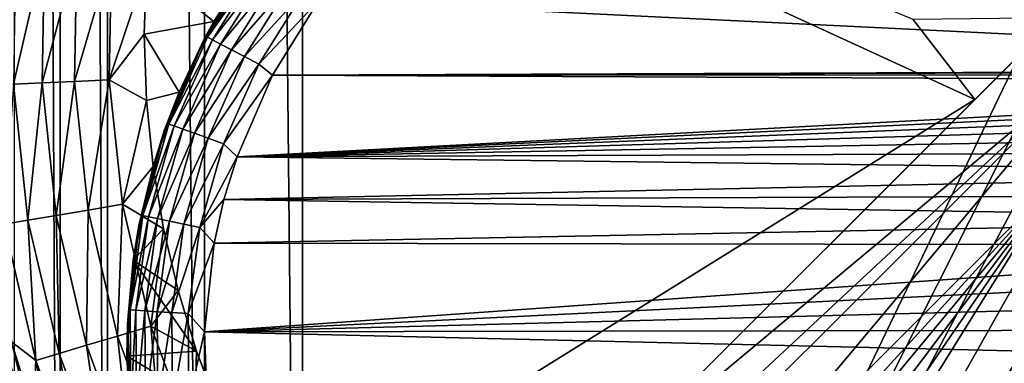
# Model space of a CAD drawing. Header units: metres. Extents: x -206 to 75, y -104 to 104.
# Tile 10 of 256: x -189.26 to -176.51, y -48.28 to -43.82. Entities that reach past the tile are written whole.
import ezdxf

# ---------------------------------------------------------------- set-up
doc = ezdxf.new("R2010")
doc.units = ezdxf.units.M
doc.layers.add('solid_01_1-CONSUMER_THERM_B_125288', color=7, linetype='CONTINUOUS')

msp = doc.modelspace()

# ---------------------------------------------------------------- linework, layer by layer
at = {"layer": 'solid_01_1-CONSUMER_THERM_B_125288'}
for points in [[(-168.648926, 67.29171), (-200.493088, -75.033852), (-200.514557, 74.966148)], [(-168.648926, 67.29171), (-168.75058, 66.747505), (-200.493088, -75.033852)], [(-168.75058, 66.747505), (-168.750504, 66.193886), (-200.493088, -75.033852)], [(-168.750504, 66.193886), (-168.731537, -66.252495), (-200.493088, -75.033852)], [(-185.604614, 63.572178, 75.400002), (-186.875885, 63.481842, 75.400002), (-185.595474, -63.627823, 75.400002)], [(-185.604614, 63.572178, 75.400002), (-185.595474, -63.627823, 75.400002), (-173.448456, -38.30254, 75.400002)], [(-186.875885, 63.481842, 75.400002), (-188.131836, 63.209873, 75.400002), (-186.86676, -63.53767, 75.400002)], [(-186.875885, 63.481842, 75.400002), (-186.86676, -63.53767, 75.400002), (-185.595474, -63.627823, 75.400002)], [(-188.131836, 63.209873, 75.400002), (-188.743393, 63.006863, 75.400002), (-188.122757, -63.265884, 75.400002)], [(-188.131836, 63.209873, 75.400002), (-188.122757, -63.265884, 75.400002), (-186.86676, -63.53767, 75.400002)], [(-188.743393, 63.006863, 75.400002), (-189.338531, 62.760765, 75.400002), (-188.734344, -63.062962, 75.400002)], [(-188.743393, 63.006863, 75.400002), (-188.734344, -63.062962, 75.400002), (-188.122757, -63.265884, 75.400002)], [(-189.338531, 62.760765, 75.400002), (-189.329514, -62.816952, 75.400002), (-188.734344, -63.062962, 75.400002)], [(-192.597351, -37.628326, 72.400002), (-177.690399, -43.816628, 72.400002), (-176.887238, -44.856941, 72.400002)], [(-192.59613, -54.628326, 72.400002), (-192.597351, -37.628326, 72.400002), (-176.887238, -44.856941, 72.400002)], [(-185.595474, -63.627823, 75.400002), (-173.264923, -39.066994, 75.400002), (-173.448456, -38.30254, 75.400002)], [(-185.595474, -63.627823, 75.400002), (-172.964066, -39.793324, 75.400002), (-173.264923, -39.066994, 75.400002)], [(-185.595474, -63.627823, 75.400002), (-172.553284, -40.46365, 75.400002), (-172.964066, -39.793324, 75.400002)], [(-185.595474, -63.627823, 75.400002), (-172.042709, -41.061462, 75.400002), (-172.553284, -40.46365, 75.400002)], [(-185.595474, -63.627823, 75.400002), (-171.444901, -41.572044, 75.400002), (-172.042709, -41.061462, 75.400002)], [(-185.595474, -63.627823, 75.400002), (-170.774567, -41.982819, 75.400002), (-171.444901, -41.572044, 75.400002)], [(-185.595474, -63.627823, 75.400002), (-170.048233, -42.283676, 75.400002), (-170.774567, -41.982819, 75.400002)], [(-185.595474, -63.627823, 75.400002), (-169.283783, -42.467205, 75.400002), (-170.048233, -42.283676, 75.400002)], [(-185.595474, -63.627823, 75.400002), (-76.395485, -63.61998, 75.400002), (-169.283783, -42.467205, 75.400002)], [(-189.306564, -42.885174, 2.826262), (-189.338547, -44.658401, 2.826262), (-188.935989, -42.914829, 3.113388)], [(-189.338547, -44.658401, 2.826262), (-188.967148, -44.642132, 3.113388), (-188.935989, -42.914829, 3.113388)], [(-188.935989, -42.914829, 3.113388), (-188.967148, -44.642132, 3.113388), (-188.518417, -42.948242, 3.325905)], [(-188.967148, -44.642132, 3.113388), (-188.548645, -44.623798, 3.325905), (-188.518417, -42.948242, 3.325905)], [(-188.518417, -42.948242, 3.325905), (-188.548645, -44.623798, 3.325905), (-188.068588, -42.984238, 3.45631)], [(-188.548645, -44.623798, 3.325905), (-188.097809, -44.60405, 3.45631), (-188.068588, -42.984238, 3.45631)], [(-188.068588, -42.984238, 3.45631), (-188.097809, -44.60405, 3.45631), (-187.614639, -43.154026, 3.5)], [(-186.19281, -42.986774, 3.5), (-187.614639, -43.154026, 3.5), (-186.744598, -43.844933, 3.5)], [(-186.870163, -44.075825, 12.5), (-186.19281, -42.986774, 12.5), (-186.744598, -43.844933, 3.5)], [(-186.172546, -43.001541, 12.722521), (-186.19281, -42.986774, 12.5), (-186.870163, -44.075825, 12.5)], [(-186.826828, -44.04744, 12.722521), (-186.172546, -43.001541, 12.722521), (-186.870163, -44.075825, 12.5)], [(-186.112701, -43.045155, 12.934086), (-186.172546, -43.001541, 12.722521), (-186.826828, -44.04744, 12.722521)], [(-186.761429, -44.08218, 12.934086), (-186.112701, -43.045155, 12.934086), (-186.826828, -44.04744, 12.722521)], [(-186.761429, -44.08218, 12.934086), (-186.016266, -43.115429, 13.12384), (-186.112701, -43.045155, 12.934086)], [(-186.19281, -42.986774, 12.5), (-186.19281, -42.986774, 3.5), (-186.744598, -43.844933, 3.5)], [(-188.097809, -44.60405, 3.45631), (-187.64502, -44.011383, 3.5), (-187.614639, -43.154026, 3.5)], [(-186.744598, -43.844933, 3.5), (-187.614639, -43.154026, 3.5), (-187.64502, -44.011383, 3.5)], [(-186.761429, -44.08218, 12.934086), (-186.656052, -44.138149, 13.12384), (-186.016266, -43.115429, 13.12384)], [(-186.656052, -44.138149, 13.12384), (-185.888107, -43.208832, 13.282251), (-186.016266, -43.115429, 13.12384)], [(-186.656052, -44.138149, 13.12384), (-186.515991, -44.21254, 13.282251), (-185.888107, -43.208832, 13.282251)], [(-186.515991, -44.21254, 13.282251), (-185.73465, -43.320667, 13.401358), (-185.888107, -43.208832, 13.282251)], [(-186.515991, -44.21254, 13.282251), (-186.348282, -44.301613, 13.401358), (-185.73465, -43.320667, 13.401358)], [(-186.348282, -44.301613, 13.401358), (-185.563599, -43.445316, 13.475177), (-185.73465, -43.320667, 13.401358)], [(-186.348282, -44.301613, 13.401358), (-186.161362, -44.40089, 13.475177), (-185.563599, -43.445316, 13.475177)], [(-185.563599, -43.445316, 13.475177), (-186.161362, -44.40089, 13.475177), (-185.384644, -43.575726, 13.5)], [(-186.161362, -44.40089, 13.475177), (-185.985992, -44.543011, 13.5), (-185.384644, -43.575726, 13.5)], [(-166.990143, -44.468784, 13.5), (-185.384644, -43.575726, 13.5), (-185.985992, -44.543011, 13.5)], [(-166.990143, -44.468784, 13.5), (-154.418198, -43.518776, 13.5), (-185.384644, -43.575726, 13.5)], [(-186.744598, -43.844933, 3.5), (-187.64502, -44.011383, 3.5), (-187.192688, -44.761379, 3.5)], [(-186.870163, -44.075825, 12.5), (-186.744598, -43.844933, 3.5), (-187.192688, -44.761379, 3.5)], [(-175.859512, -43.829079, 63.5205), (-181.802277, -49.772694, 65.853195), (-176.887238, -44.856941, 69.900002)], [(-175.350006, -44.380226, 63.5205), (-181.802277, -49.772694, 65.853195), (-175.859512, -43.829079, 63.5205)], [(-177.690399, -43.816628, 69.900002), (-175.823776, -43.793339, 69.900002), (-176.887238, -44.856941, 69.900002)], [(-176.887238, -44.856941, 69.900002), (-176.887238, -44.856941, 72.400002), (-177.690399, -43.816628, 72.400002)], [(-177.690399, -43.816628, 69.900002), (-176.887238, -44.856941, 69.900002), (-177.690399, -43.816628, 72.400002)], [(-175.859512, -43.829079, 63.5205), (-176.887238, -44.856941, 69.900002), (-175.823776, -43.793339, 69.900002)], [(-188.097809, -44.60405, 3.45631), (-187.617157, -44.869362, 3.5), (-187.64502, -44.011383, 3.5)], [(-187.192688, -44.761379, 3.5), (-187.64502, -44.011383, 3.5), (-187.617157, -44.869362, 3.5)], [(-187.381027, -45.25219, 12.5), (-186.870163, -44.075825, 12.5), (-187.192688, -44.761379, 3.5)], [(-187.327042, -45.175167, 12.722521), (-186.870163, -44.075825, 12.5), (-187.381027, -45.25219, 12.5)], [(-187.327042, -45.175167, 12.722521), (-186.826828, -44.04744, 12.722521), (-186.870163, -44.075825, 12.5)], [(-186.761429, -44.08218, 12.934086), (-186.826828, -44.04744, 12.722521), (-187.327042, -45.175167, 12.722521)], [(-186.761429, -44.08218, 12.934086), (-187.327042, -45.175167, 12.722521), (-187.257401, -45.200333, 12.934086)], [(-186.761429, -44.08218, 12.934086), (-187.257401, -45.200333, 12.934086), (-186.656052, -44.138149, 13.12384)], [(-187.257401, -45.200333, 12.934086), (-187.145172, -45.240883, 13.12384), (-186.656052, -44.138149, 13.12384)], [(-186.656052, -44.138149, 13.12384), (-187.145172, -45.240883, 13.12384), (-186.515991, -44.21254, 13.282251)], [(-187.145172, -45.240883, 13.12384), (-186.996033, -45.294773, 13.282251), (-186.515991, -44.21254, 13.282251)], [(-186.515991, -44.21254, 13.282251), (-186.996033, -45.294773, 13.282251), (-186.348282, -44.301613, 13.401358)], [(-186.996033, -45.294773, 13.282251), (-186.817444, -45.359303, 13.401358), (-186.348282, -44.301613, 13.401358)], [(-186.348282, -44.301613, 13.401358), (-186.817444, -45.359303, 13.401358), (-186.161362, -44.40089, 13.475177)], [(-175.350006, -44.380226, 63.5205), (-190.30397, -59.336338, 69.400002), (-190.82785, -58.799568, 69.400002)], [(-175.350006, -44.380226, 63.5205), (-190.82785, -58.799568, 69.400002), (-181.802277, -49.772694, 65.853195)], [(-175.350006, -44.380226, 63.5205), (-180.792206, -50.883945, 65.8731), (-190.30397, -59.336338, 69.400002)], [(-186.817444, -45.359303, 13.401358), (-186.618393, -45.431225, 13.475177), (-186.161362, -44.40089, 13.475177)], [(-186.161362, -44.40089, 13.475177), (-186.618393, -45.431225, 13.475177), (-185.985992, -44.543011, 13.5)], [(-167.386688, -44.486176, 13.5), (-166.990143, -44.468784, 13.5), (-185.985992, -44.543011, 13.5)], [(-167.780228, -44.538063, 13.5), (-167.386688, -44.486176, 13.5), (-185.985992, -44.543011, 13.5)], [(-175.350006, -44.380226, 63.5205), (-174.798782, -44.88966, 63.5205), (-180.792206, -50.883945, 65.8731)], [(-188.967148, -44.642132, 3.113388), (-188.785065, -46.360096, 3.113388), (-188.548645, -44.623798, 3.325905)], [(-188.785065, -46.360096, 3.113388), (-188.372025, -46.290295, 3.325905), (-188.548645, -44.623798, 3.325905)], [(-188.548645, -44.623798, 3.325905), (-188.372025, -46.290295, 3.325905), (-188.097809, -44.60405, 3.45631)], [(-188.372025, -46.290295, 3.325905), (-187.927063, -46.215103, 3.45631), (-188.097809, -44.60405, 3.45631)], [(-188.097809, -44.60405, 3.45631), (-187.927063, -46.215103, 3.45631), (-187.617157, -44.869362, 3.5)], [(-186.618393, -45.431225, 13.475177), (-186.443329, -45.600212, 13.5), (-185.985992, -44.543011, 13.5)], [(-168.16774, -44.62405, 13.5), (-185.985992, -44.543011, 13.5), (-186.443329, -45.600212, 13.5)], [(-168.546295, -44.743492, 13.5), (-168.16774, -44.62405, 13.5), (-186.443329, -45.600212, 13.5)], [(-168.16774, -44.62405, 13.5), (-167.780228, -44.538063, 13.5), (-185.985992, -44.543011, 13.5)], [(-189.458755, -46.473938, 2.474663), (-189.151627, -46.422039, 2.826262), (-189.338547, -44.658401, 2.826262)], [(-189.338547, -44.658401, 2.826262), (-189.151627, -46.422039, 2.826262), (-188.967148, -44.642132, 3.113388)], [(-189.151627, -46.422039, 2.826262), (-188.785065, -46.360096, 3.113388), (-188.967148, -44.642132, 3.113388)], [(-168.91301, -44.895473, 13.5), (-168.546295, -44.743492, 13.5), (-186.443329, -45.600212, 13.5)], [(-192.59613, -54.628326, 72.400002), (-176.887238, -44.856941, 72.400002), (-191.047394, -59.019138, 72.400002)], [(-191.047394, -59.019138, 69.400002), (-191.047394, -59.019138, 72.400002), (-176.887238, -44.856941, 72.400002)], [(-191.047394, -59.019138, 69.400002), (-176.887238, -44.856941, 72.400002), (-190.82785, -58.799568, 69.400002)], [(-181.802277, -49.772694, 65.853195), (-190.82785, -58.799568, 69.400002), (-176.887238, -44.856941, 72.400002)], [(-187.927063, -46.215103, 3.45631), (-187.531113, -45.723854, 3.5), (-187.617157, -44.869362, 3.5)], [(-187.192688, -44.761379, 3.5), (-187.617157, -44.869362, 3.5), (-187.531113, -45.723854, 3.5)], [(-187.381027, -45.25219, 12.5), (-187.192688, -44.761379, 3.5), (-187.531113, -45.723854, 3.5)], [(-181.802277, -49.772694, 65.853195), (-176.887238, -44.856941, 72.400002), (-176.887238, -44.856941, 69.900002)], [(-169.265076, -45.078838, 13.5), (-168.91301, -44.895473, 13.5), (-186.443329, -45.600212, 13.5)], [(-174.798782, -44.88966, 63.5205), (-175.826492, -45.917526, 69.900002), (-180.792206, -50.883945, 65.8731)], [(-169.599823, -45.292198, 13.5), (-169.265076, -45.078838, 13.5), (-186.443329, -45.600212, 13.5)], [(-187.714462, -46.490597, 12.5), (-187.381027, -45.25219, 12.5), (-187.531113, -45.723854, 3.5)], [(-187.663208, -46.362175, 12.722521), (-187.381027, -45.25219, 12.5), (-187.714462, -46.490597, 12.5)], [(-187.663208, -46.362175, 12.722521), (-187.327042, -45.175167, 12.722521), (-187.381027, -45.25219, 12.5)], [(-187.257401, -45.200333, 12.934086), (-187.327042, -45.175167, 12.722521), (-187.663208, -46.362175, 12.722521)], [(-187.257401, -45.200333, 12.934086), (-187.663208, -46.362175, 12.722521), (-187.590698, -46.377266, 12.934086)], [(-187.257401, -45.200333, 12.934086), (-187.590698, -46.377266, 12.934086), (-187.145172, -45.240883, 13.12384)], [(-187.590698, -46.377266, 12.934086), (-187.473877, -46.401577, 13.12384), (-187.145172, -45.240883, 13.12384)], [(-187.145172, -45.240883, 13.12384), (-187.473877, -46.401577, 13.12384), (-186.996033, -45.294773, 13.282251)], [(-187.473877, -46.401577, 13.12384), (-187.318619, -46.433895, 13.282251), (-186.996033, -45.294773, 13.282251)], [(-186.996033, -45.294773, 13.282251), (-187.318619, -46.433895, 13.282251), (-186.817444, -45.359303, 13.401358)], [(-187.318619, -46.433895, 13.282251), (-187.132721, -46.472591, 13.401358), (-186.817444, -45.359303, 13.401358)], [(-186.817444, -45.359303, 13.401358), (-187.132721, -46.472591, 13.401358), (-186.618393, -45.431225, 13.475177)], [(-169.914703, -45.53392, 13.5), (-169.599823, -45.292198, 13.5), (-186.443329, -45.600212, 13.5)], [(-187.132721, -46.472591, 13.401358), (-186.925507, -46.51572, 13.475177), (-186.618393, -45.431225, 13.475177)], [(-186.618393, -45.431225, 13.475177), (-186.925507, -46.51572, 13.475177), (-186.443329, -45.600212, 13.5)], [(-186.925507, -46.51572, 13.475177), (-186.612457, -46.153713, 13.5), (-186.443329, -45.600212, 13.5)], [(-170.207306, -45.80217, 13.5), (-186.443329, -45.600212, 13.5), (-186.612457, -46.153713, 13.5)], [(-170.207306, -45.80217, 13.5), (-169.914703, -45.53392, 13.5), (-186.443329, -45.600212, 13.5)], [(-187.927063, -46.215103, 3.45631), (-187.394791, -46.533627, 3.5), (-187.531113, -45.723854, 3.5)], [(-187.788773, -46.94091, 3.5), (-187.531113, -45.723854, 3.5), (-187.394791, -46.533627, 3.5)], [(-187.714462, -46.490597, 12.5), (-187.531113, -45.723854, 3.5), (-187.788773, -46.94091, 3.5)], [(-170.475433, -46.094902, 13.5), (-170.207306, -45.80217, 13.5), (-186.612457, -46.153713, 13.5)], [(-189.209076, -60.62336, 72.400002), (-189.986664, -60.079723, 72.400002), (-175.826492, -45.917526, 72.400002)], [(-175.826492, -45.917526, 69.900002), (-175.826492, -45.917526, 72.400002), (-189.986664, -60.079723, 72.400002)], [(-180.792206, -50.883945, 65.8731), (-175.826492, -45.917526, 69.900002), (-189.986664, -60.079723, 72.400002)], [(-188.365723, -61.05661, 72.400002), (-189.209076, -60.62336, 72.400002), (-175.826492, -45.917526, 72.400002)], [(-187.47081, -61.37212, 72.400002), (-188.365723, -61.05661, 72.400002), (-175.826492, -45.917526, 72.400002)], [(-186.542221, -61.563583, 72.400002), (-187.47081, -61.37212, 72.400002), (-175.826492, -45.917526, 72.400002)], [(-185.595627, -61.627823, 72.400002), (-186.542221, -61.563583, 72.400002), (-175.826492, -45.917526, 72.400002)], [(-174.786072, -46.720535, 72.400002), (-185.595627, -61.627823, 72.400002), (-175.826492, -45.917526, 72.400002)], [(-186.925507, -46.51572, 13.475177), (-186.739853, -46.718555, 13.5), (-186.612457, -46.153713, 13.5)], [(-170.71701, -46.409889, 13.5), (-186.612457, -46.153713, 13.5), (-186.739853, -46.718555, 13.5)], [(-170.71701, -46.409889, 13.5), (-170.475433, -46.094902, 13.5), (-186.612457, -46.153713, 13.5)], [(-188.372025, -46.290295, 3.325905), (-187.991241, -47.922295, 3.325905), (-187.927063, -46.215103, 3.45631)], [(-187.991241, -47.922295, 3.325905), (-187.55896, -47.792809, 3.45631), (-187.927063, -46.215103, 3.45631)], [(-187.927063, -46.215103, 3.45631), (-187.55896, -47.792809, 3.45631), (-187.394791, -46.533627, 3.5)], [(-189.151627, -46.422039, 2.826262), (-188.748657, -48.149166, 2.826262), (-188.785065, -46.360096, 3.113388)], [(-188.785065, -46.360096, 3.113388), (-188.392532, -48.042496, 3.113388), (-188.372025, -46.290295, 3.325905)], [(-188.748657, -48.149166, 2.826262), (-188.392532, -48.042496, 3.113388), (-188.785065, -46.360096, 3.113388)], [(-188.392532, -48.042496, 3.113388), (-187.991241, -47.922295, 3.325905), (-188.372025, -46.290295, 3.325905)], [(-187.828583, -47.584724, 12.722521), (-187.663208, -46.362175, 12.722521), (-187.714462, -46.490597, 12.5)], [(-187.590698, -46.377266, 12.934086), (-187.663208, -46.362175, 12.722521), (-187.828583, -47.584724, 12.722521)], [(-187.590698, -46.377266, 12.934086), (-187.828583, -47.584724, 12.722521), (-187.754669, -47.589439, 12.934086)], [(-187.590698, -46.377266, 12.934086), (-187.754669, -47.589439, 12.934086), (-187.473877, -46.401577, 13.12384)], [(-187.754669, -47.589439, 12.934086), (-187.63559, -47.597034, 13.12384), (-187.473877, -46.401577, 13.12384)], [(-187.473877, -46.401577, 13.12384), (-187.63559, -47.597034, 13.12384), (-187.318619, -46.433895, 13.282251)], [(-170.930222, -46.744732, 13.5), (-170.71701, -46.409889, 13.5), (-186.739853, -46.718555, 13.5)], [(-189.458755, -46.473938, 2.474663), (-189.047043, -48.238544, 2.474663), (-189.151627, -46.422039, 2.826262)], [(-189.458755, -46.473938, 2.474663), (-189.365616, -47.999435, 2.071429), (-189.047043, -48.238544, 2.474663)], [(-189.047043, -48.238544, 2.474663), (-188.748657, -48.149166, 2.826262), (-189.151627, -46.422039, 2.826262)], [(-187.863281, -47.764442, 12.5), (-187.714462, -46.490597, 12.5), (-187.788773, -46.94091, 3.5)], [(-187.828583, -47.584724, 12.722521), (-187.714462, -46.490597, 12.5), (-187.863281, -47.764442, 12.5)], [(-187.788773, -46.94091, 3.5), (-187.394791, -46.533627, 3.5), (-187.206207, -47.332844, 3.5)], [(-187.63559, -47.597034, 13.12384), (-187.477325, -47.607132, 13.282251), (-187.318619, -46.433895, 13.282251)], [(-187.55896, -47.792809, 3.45631), (-187.206207, -47.332844, 3.5), (-187.394791, -46.533627, 3.5)], [(-187.318619, -46.433895, 13.282251), (-187.477325, -47.607132, 13.282251), (-187.132721, -46.472591, 13.401358)], [(-187.477325, -47.607132, 13.282251), (-187.287827, -47.619217, 13.401358), (-187.132721, -46.472591, 13.401358)], [(-187.132721, -46.472591, 13.401358), (-187.287827, -47.619217, 13.401358), (-186.925507, -46.51572, 13.475177)], [(-187.287827, -47.619217, 13.401358), (-187.076614, -47.63269, 13.475177), (-186.925507, -46.51572, 13.475177)], [(-186.925507, -46.51572, 13.475177), (-187.076614, -47.63269, 13.475177), (-186.739853, -46.718555, 13.5)], [(-187.076614, -47.63269, 13.475177), (-186.866531, -47.866879, 13.5), (-186.739853, -46.718555, 13.5)], [(-170.930222, -46.744732, 13.5), (-186.739853, -46.718555, 13.5), (-186.866531, -47.866879, 13.5)], [(-171.113434, -47.096882, 13.5), (-170.930222, -46.744732, 13.5), (-186.866531, -47.866879, 13.5)], [(-174.786072, -46.720535, 72.400002), (-173.657837, -47.393452, 72.400002), (-185.595627, -61.627823, 72.400002)], [(-187.788773, -46.94091, 3.5), (-186.966156, -48.118145, 3.5), (-187.871246, -48.183304, 3.5)], [(-187.863281, -47.764442, 12.5), (-187.788773, -46.94091, 3.5), (-187.871246, -48.183304, 3.5)], [(-187.788773, -46.94091, 3.5), (-187.206207, -47.332844, 3.5), (-186.966156, -48.118145, 3.5)], [(-171.265244, -47.463654, 13.5), (-171.113434, -47.096882, 13.5), (-186.866531, -47.866879, 13.5)], [(-187.55896, -47.792809, 3.45631), (-186.966156, -48.118145, 3.5), (-187.206207, -47.332844, 3.5)], [(-173.657837, -47.393452, 72.400002), (-172.457016, -47.927235, 72.400002), (-185.595627, -61.627823, 72.400002)], [(-171.384521, -47.84227, 13.5), (-171.265244, -47.463654, 13.5), (-186.866531, -47.866879, 13.5)], [(-187.81987, -48.818382, 12.722521), (-187.828583, -47.584724, 12.722521), (-187.863281, -47.764442, 12.5)], [(-187.754669, -47.589439, 12.934086), (-187.828583, -47.584724, 12.722521), (-187.81987, -48.818382, 12.722521)], [(-187.754669, -47.589439, 12.934086), (-187.81987, -48.818382, 12.722521), (-187.746033, -48.812626, 12.934086)], [(-187.754669, -47.589439, 12.934086), (-187.746033, -48.812626, 12.934086), (-187.63559, -47.597034, 13.12384)], [(-187.746033, -48.812626, 12.934086), (-187.627075, -48.803349, 13.12384), (-187.63559, -47.597034, 13.12384)], [(-187.63559, -47.597034, 13.12384), (-187.627075, -48.803349, 13.12384), (-187.477325, -47.607132, 13.282251)], [(-187.627075, -48.803349, 13.12384), (-187.468964, -48.791019, 13.282251), (-187.477325, -47.607132, 13.282251)], [(-187.477325, -47.607132, 13.282251), (-187.468964, -48.791019, 13.282251), (-187.287827, -47.619217, 13.401358)], [(-187.468964, -48.791019, 13.282251), (-187.279663, -48.77626, 13.401358), (-187.287827, -47.619217, 13.401358)], [(-187.287827, -47.619217, 13.401358), (-187.279663, -48.77626, 13.401358), (-187.076614, -47.63269, 13.475177)], [(-187.279663, -48.77626, 13.401358), (-187.068649, -48.759808, 13.475177), (-187.076614, -47.63269, 13.475177)], [(-187.076614, -47.63269, 13.475177), (-187.068649, -48.759808, 13.475177), (-186.866531, -47.866879, 13.5)], [(-189.703674, -47.808342, 1.720235), (-189.152878, -49.523033, 1.720235), (-189.549973, -47.768856, 1.8802)], [(-189.330444, -49.591938, 1.599859), (-189.152878, -49.523033, 1.720235), (-189.703674, -47.808342, 1.720235)], [(-189.365616, -47.999435, 2.071429), (-189.549973, -47.768856, 1.8802), (-189.004929, -49.465626, 1.8802)], [(-189.152878, -49.523033, 1.720235), (-189.004929, -49.465626, 1.8802), (-189.549973, -47.768856, 1.8802)], [(-187.991241, -47.922295, 3.325905), (-187.412125, -49.494881, 3.325905), (-187.55896, -47.792809, 3.45631)], [(-187.824295, -49.04636, 12.5), (-187.863281, -47.764442, 12.5), (-187.871246, -48.183304, 3.5)], [(-187.81987, -48.818382, 12.722521), (-187.863281, -47.764442, 12.5), (-187.824295, -49.04636, 12.5)], [(-187.55896, -47.792809, 3.45631), (-186.9991, -49.313076, 3.45631), (-186.966156, -48.118145, 3.5)], [(-187.412125, -49.494881, 3.325905), (-186.9991, -49.313076, 3.45631), (-187.55896, -47.792809, 3.45631)], [(-188.392532, -48.042496, 3.113388), (-187.795532, -49.663647, 3.113388), (-187.991241, -47.922295, 3.325905)], [(-187.795532, -49.663647, 3.113388), (-187.412125, -49.494881, 3.325905), (-187.991241, -47.922295, 3.325905)], [(-187.068649, -48.759808, 13.475177), (-186.821182, -49.020359, 13.5), (-186.866531, -47.866879, 13.5)], [(-171.470337, -48.229797, 13.5), (-171.384521, -47.84227, 13.5), (-186.866531, -47.866879, 13.5)], [(-171.470337, -48.229797, 13.5), (-186.866531, -47.866879, 13.5), (-186.821182, -49.020359, 13.5)], [(-172.457016, -47.927235, 72.400002), (-171.201111, -48.313992, 72.400002), (-185.595627, -61.627823, 72.400002)], [(-189.079895, -48.917301, 2.071429), (-189.365616, -47.999435, 2.071429), (-189.004929, -49.465626, 1.8802)], [(-189.047043, -48.238544, 2.474663), (-189.365616, -47.999435, 2.071429), (-189.079895, -48.917301, 2.071429)], [(-188.748657, -48.149166, 2.826262), (-188.135788, -49.813419, 2.826262), (-188.392532, -48.042496, 3.113388)], [(-188.135788, -49.813419, 2.826262), (-187.795532, -49.663647, 3.113388), (-188.392532, -48.042496, 3.113388)], [(-189.047043, -48.238544, 2.474663), (-188.420868, -49.938911, 2.474663), (-188.748657, -48.149166, 2.826262)], [(-188.420868, -49.938911, 2.474663), (-188.135788, -49.813419, 2.826262), (-188.748657, -48.149166, 2.826262)], [(-187.871246, -48.183304, 3.5), (-186.966156, -48.118145, 3.5), (-186.675644, -48.886211, 3.5)], [(-187.871246, -48.183304, 3.5), (-186.675644, -48.886211, 3.5), (-187.776642, -49.424007, 3.5)], [(-187.824295, -49.04636, 12.5), (-187.871246, -48.183304, 3.5), (-187.776642, -49.424007, 3.5)], [(-186.9991, -49.313076, 3.45631), (-186.675644, -48.886211, 3.5), (-186.966156, -48.118145, 3.5)], [(-189.047043, -48.238544, 2.474663), (-189.079895, -48.917301, 2.071429), (-188.735611, -49.814838, 2.071429)], [(-189.047043, -48.238544, 2.474663), (-188.735611, -49.814838, 2.071429), (-188.420868, -49.938911, 2.474663)], [(-171.522049, -48.623402, 13.5), (-171.470337, -48.229797, 13.5), (-186.821182, -49.020359, 13.5)]]:
    msp.add_3dface(points, dxfattribs=at)

doc.saveas('drawing.dxf')
